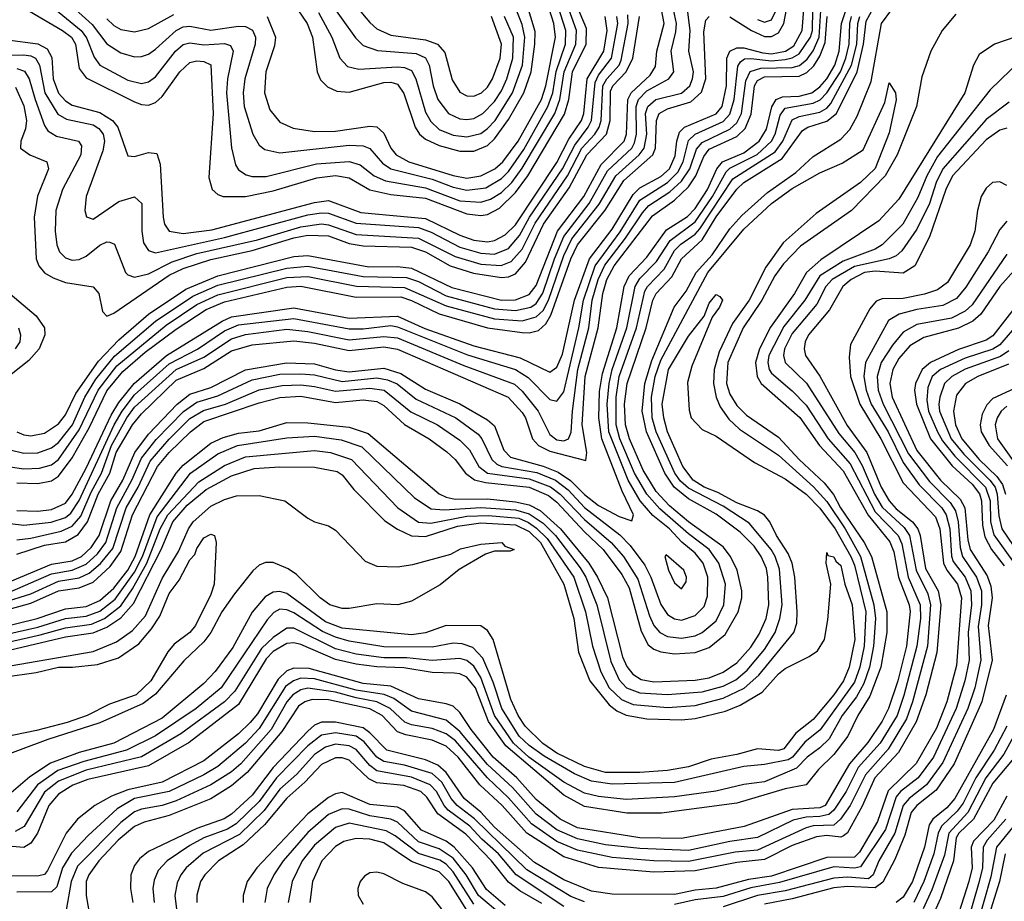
# Model space of a CAD drawing. Header units: inches. Extents: x 501365 to 657855, y 482276 to 547543.
# Tile 195 of 256: x 550578 to 553423, y 526973 to 529521. Entities that reach past the tile are written whole.
import ezdxf

# ---------------------------------------------------------------- set-up
doc = ezdxf.new("R2010")
doc.units = ezdxf.units.IN
doc.header["$MEASUREMENT"] = 0
doc.layers.add('A5552', color=7, linetype='Continuous')

msp = doc.modelspace()

# ---------------------------------------------------------------- linework, layer by layer
at = {"layer": 'A5552', "color": 5}
for points, elevation in [([(551454.2, 529674.2), (551590, 529513.1), (551610, 529494.9), (551650, 529476.1), (551750, 529462.8), (551784.8, 529450), (551806.3, 529426.3), (551827.2, 529347.2), (551850, 529311.9), (551870, 529301.2), (551890, 529300.1), (551912.5, 529310), (551930, 529325.8), (551944.4, 529350), (551966.3, 529410), (551969.7, 529450), (551940.9, 529530)], 2680), ([(550550, 528278.2), (550590, 528268), (550630, 528269.3), (550670, 528284), (550690, 528299.4), (550730.3, 528350), (550766.1, 528430), (550798.3, 528481.7), (550851.8, 528548.2), (550970.4, 528650), (551078.1, 528721.9), (551150, 528753.4), (551350, 528803.2), (551410, 528808.7), (551570, 528779.1), (551695.6, 528775.7), (551730, 528764.1), (551810, 528723.1), (551950, 528685.1), (552010, 528680.3), (552054.8, 528690), (552070, 528700.5), (552089.5, 528730.5), (552123, 528830), (552150, 528894), (552223.6, 528990), (552276.3, 529083.7), (552346.1, 529150), (552354.7, 529165.3), (552360.5, 529190), (552358.9, 529270), (552365.5, 529290), (552390, 529314.9), (552453.4, 529350), (552468.1, 529370), (552460.3, 529430), (552474, 529486), (552475.2, 529510), (552455, 529605)], 2360), ([(550606, 529546), (550702, 529490), (550727.5, 529470), (550739.2, 529450), (550750, 529379.5), (550770, 529353.1), (550910, 529283.4), (550930, 529275.4), (550950, 529273.9), (550970, 529281.4), (550990, 529298.5), (551040.6, 529370), (551070, 529396.8), (551090, 529402.2), (551110, 529400.4), (551130, 529390.6), (551136.8, 529250), (551124.5, 529064.5), (551134.5, 529030), (551150, 529015.8), (551165.7, 529010), (551230, 529009.6), (551310, 529026), (551436, 529064), (551490.6, 529070.6), (551530, 529063.7), (551590, 529029.4), (551650, 529015.7), (551750, 529005.2), (551870, 528960.2), (551910, 528955.1), (551930, 528957.5), (551964.2, 528975.8), (552010, 529021.7), (552045.7, 529070), (552152, 529248), (552164.3, 529290), (552175.2, 529370), (552214.4, 529450), (552215.4, 529495.4), (552176.3, 529590)], 2520), ([(550681.6, 529550), (550755.7, 529490), (550771.3, 529468.7), (550792.8, 529412.8), (550809.3, 529390), (550890, 529346.5), (550930, 529336.7), (550950, 529341), (550970, 529355.9), (551028.3, 529430), (551050, 529449.5), (551070, 529454.2), (551110, 529448.1), (551170, 529452.1), (551186.6, 529446.6), (551194.9, 529430), (551178.5, 529350), (551175.3, 529310), (551190.4, 529150.4), (551201.6, 529101.6), (551210, 529087.5), (551232.5, 529072.5), (551250, 529067.7), (551290, 529067.7), (551435.9, 529104.1), (551530, 529111.5), (551561.4, 529101.4), (551602.6, 529070), (551635.2, 529055.2), (551750, 529034.8), (551850, 528997.7), (551910, 528993.6), (551938.2, 529001.8), (551970, 529021.1), (551999.4, 529050), (552030, 529091.5), (552123.7, 529250), (552138.4, 529290), (552151.1, 529370), (552184.9, 529450), (552186.4, 529490), (552150.7, 529590)], 2540), ([(550739.5, 529550), (550787.1, 529507), (550830, 529451.1), (550870, 529424.8), (550910, 529413.8), (550930, 529414.3), (550950, 529421.6), (550970, 529435.9), (551029.6, 529490), (551050, 529500.5), (551070, 529502.4), (551130, 529490.5), (551210, 529502), (551230, 529501), (551250.3, 529490.3), (551259.1, 529470), (551258.5, 529450), (551228.2, 529350), (551223.8, 529310), (551226.7, 529270), (551251.3, 529190), (551270, 529158.1), (551286, 529146), (551330, 529135.7), (551530, 529157.9), (551570, 529156.4), (551590, 529148.3), (551626.5, 529106.5), (551650.1, 529090), (551770, 529059.6), (551830, 529037.3), (551870, 529028.2), (551924.6, 529035.4), (551970, 529061.7), (551990, 529082.4), (552034.4, 529145.6), (552104, 529270), (552117.9, 529310), (552128.4, 529371.6), (552154.6, 529450), (552155.5, 529490), (552124.4, 529590)], 2560), ([(551292.9, 529530), (551316.6, 529470), (551314.6, 529445.4), (551289.2, 529370), (551285.2, 529310), (551300.7, 529260.7), (551330, 529225.1), (551367.9, 529207.9), (551430, 529198.1), (551490, 529199.2), (551590, 529213.4), (551610, 529211.7), (551630, 529192.8), (551650.1, 529150), (551665.9, 529130), (551702.5, 529110), (551830, 529070.9), (551870, 529063.4), (551910, 529069.3), (551950.5, 529089.5), (551973.7, 529110), (552017.9, 529170), (552085.5, 529290), (552098.2, 529330), (552126.4, 529470), (552121.3, 529510), (552096.5, 529590)], 2580), ([(551353, 529593), (551408.7, 529510), (551424, 529470), (551437.2, 529370), (551447.5, 529347.5), (551467.1, 529327.1), (551494.4, 529314.4), (551530, 529311.6), (551630, 529339), (551650, 529340.2), (551670, 529334.2), (551687.8, 529307.8), (551720.1, 529210), (551733.1, 529190), (551750, 529175.9), (551790, 529157), (551850, 529140.9), (551890, 529141.1), (551930, 529157.2), (551950, 529177), (551990, 529232.7), (552034.3, 529310), (552055.4, 529370), (552066.7, 529450), (552066.8, 529486.8), (552042.6, 529570)], 2620), ([(551465.3, 529585.3), (551548.5, 529468.5), (551570, 529446.5), (551611.7, 529431.7), (551723.1, 529423.1), (551750.4, 529410.4), (551761.5, 529390), (551772.6, 529330), (551785.9, 529290), (551817.1, 529250), (551850, 529234.1), (551870, 529232.1), (551890, 529235.4), (551916.4, 529250), (551950, 529284.6), (551970, 529315.5), (551985.1, 529350), (552002.5, 529410), (552004.5, 529470), (551978.9, 529530)], 2660), ([(552710, 529521.3), (552730, 529514), (552750, 529520.3), (552783.9, 529590)], 2340), ([(550510, 527761.7), (550628.2, 527790), (550710, 527818.1), (550770, 527825.1), (550810, 527842.4), (550850, 527877.7), (550890.4, 527930), (550911.5, 527970), (550953.6, 528090), (551029.8, 528210), (551050, 528233.1), (551130, 528296.8), (551166.1, 528313.9), (551210, 528325.7), (551270, 528332.8), (551350, 528356.4), (551410, 528355.7), (551530, 528343.7), (551585, 528325), (551790, 528150.4), (551810, 528140.7), (551835.7, 528135.7), (551930, 528135.8), (552010, 528127.8), (552050, 528118.5), (552082.1, 528102.1), (552140.2, 528050), (552222.8, 527950), (552247.6, 527910), (552276, 527850), (552319.6, 527679.6), (552331.9, 527651.9), (552349.3, 527629.3), (552374, 527614), (552410, 527607.2), (552530, 527612.6), (552570, 527618.5), (552610, 527634.9), (552650, 527662.7), (552690, 527707.4), (552714.9, 527745.1), (552734.5, 527790), (552742.6, 527830), (552739.6, 527910), (552735.3, 527935.3), (552720.4, 527970), (552699.7, 527999.7), (552660, 528040), (552590, 528092.2), (552510, 528135.8), (552468.6, 528170), (552442, 528210), (552388.6, 528330), (552376.8, 528390), (552384.4, 528470), (552404.3, 528535.7), (552469.2, 528690), (552503.2, 528736.8), (552532.6, 528790), (552578.8, 528841.2), (552630, 528916.5), (552664.5, 528955.5), (552738.9, 529021.1), (552820.5, 529079.5), (552870, 529125.8), (552950, 529175.6), (552976.4, 529203.6), (552997.4, 529242.6), (553038, 529342), (553067.5, 529510), (553097.4, 529550)], 2080), ([(550530, 527812.1), (550610, 527834.6), (550690, 527870.6), (550750, 527878.6), (550790, 527895.6), (550839, 527941), (550870, 527983.7), (550904.3, 528090), (550976.1, 528230), (551009.8, 528270.2), (551071.1, 528330), (551110, 528359.5), (551270, 528413.7), (551330, 528428.8), (551390, 528432.8), (551490, 528414.4), (551570, 528421.9), (551610, 528417.2), (551630, 528406.2), (551690, 528350.8), (551761.2, 528310), (551812.5, 528272.5), (551836.6, 528250), (551865.9, 528210), (551891.7, 528191.6), (551923.5, 528183.5), (552049.5, 528169.5), (552106, 528146), (552130, 528127), (552210, 528040.6), (552264.2, 527990), (552318, 527918), (552338.6, 527878.6), (552373.6, 527753.6), (552394, 527714), (552410, 527701.4), (552430, 527694.1), (552470, 527688.3), (552530, 527691.9), (552570, 527706.6), (552615.9, 527744.1), (552653.4, 527810), (552663.9, 527850), (552664.3, 527870), (552650.9, 527930), (552631.2, 527970), (552610, 527997.3), (552510, 528070.1), (552455.7, 528115.7), (552417.3, 528157.3), (552379.1, 528219.1), (552340, 528310), (552327.8, 528350), (552325.8, 528410), (552332.7, 528470), (552388.2, 528630), (552406.9, 528710), (552417, 528730), (552462.2, 528777.8), (552490, 528830.1), (552550, 528884.6), (552590, 528951.5), (552650, 529031.2), (552670, 529050.2), (552780.5, 529119.5), (552839.5, 529200.5), (552855.3, 529210), (552910, 529227.4), (552938.1, 529250), (552997.6, 529370), (553015.7, 529450), (553023.6, 529516.4), (553044.8, 529555.2)], 2120), ([(550550, 527897.1), (550670, 527947.2), (550730, 527957.1), (550756.3, 527970), (550784.8, 527995.2), (550807.7, 528030), (550841.7, 528130), (550876.1, 528190), (550910.6, 528270), (550950, 528323.5), (551033.2, 528410), (551070, 528438.8), (551130, 528458.1), (551230, 528509.3), (551348.8, 528528.8), (551430, 528526.2), (551490, 528509.3), (551530, 528503.5), (551630, 528513.6), (551678.9, 528498.9), (551750, 528453.3), (551850, 528411.1), (551930, 528364.8), (551950, 528347.1), (551976.8, 528276.8), (551996.4, 528256.4), (552090.3, 528230.3), (552133.6, 528213.6), (552169.4, 528189.4), (552210, 528148.5), (552250, 528116.9), (552310, 528085.4), (552347, 528073), (552351.4, 528090), (552318.6, 528158.6), (552260.3, 528310), (552251.6, 528370), (552253.4, 528446.6), (552261.7, 528498.3), (552303.6, 528630), (552324.2, 528750), (552339.1, 528780.9), (552390, 528835.1), (552446.6, 528913.4), (552507.4, 528952.6), (552530, 528975), (552565.6, 529030), (552592, 529090), (552608.6, 529110), (552670, 529135.9), (552714.7, 529170), (552735.7, 529204.3), (552750.6, 529269.4), (552763.6, 529290), (552781.9, 529298.1), (552830, 529300.3), (552866.8, 529310), (552890, 529327.2), (552909.7, 529350.3), (552932.9, 529390), (552946, 529430), (552952.7, 529510), (552965.5, 529550)], 2180), ([(550550, 528064.5), (550590, 528060), (550669, 528069), (550710, 528082.7), (550725.6, 528094.4), (550750, 528131.2), (550850.7, 528350), (550873.8, 528390), (550910, 528437.2), (551010, 528526.6), (551091.4, 528568.6), (551170, 528622.1), (551210, 528638.9), (551370, 528657.2), (551530, 528627.5), (551570, 528627.4), (551650, 528636.7), (551670, 528633.4), (551872, 528552), (552010, 528510), (552047.2, 528487.2), (552110, 528422.9), (552130, 528418.3), (552150, 528445.5), (552193.9, 528630), (552207, 528710), (552241, 528810), (552312.4, 528907.6), (552370, 528999.5), (552450, 529050.8), (552479.6, 529080.4), (552494.8, 529110), (552510, 529171.7), (552529.6, 529190.4), (552610, 529226.4), (552630, 529248.2), (552642.5, 529290), (552653.2, 529386.8), (552660.8, 529399.2), (552672.1, 529407.9), (552690, 529409), (552750, 529402.3), (552790, 529405.7), (552810, 529410.3), (552830, 529422.1), (552862.6, 529470), (552868.5, 529490), (552869.6, 529550)], 2260), ([(550550, 528228.5), (550590, 528223.3), (550635.4, 528224.6), (550670, 528234.4), (550690, 528249.6), (550750, 528335.3), (550804.4, 528450), (550859, 528521), (551001.5, 528638.5), (551090, 528697.6), (551150, 528726.2), (551350, 528775.8), (551410, 528778.8), (551551.1, 528751.1), (551690, 528746.9), (551810, 528693.7), (551950, 528656.3), (552030, 528650.3), (552070, 528661.8), (552090, 528680.7), (552106, 528710), (552150, 528839.9), (552172.8, 528887.2), (552252.1, 528987.9), (552300.2, 529070), (552367.9, 529130), (552382.4, 529150), (552389.8, 529190), (552386.4, 529250), (552392.5, 529270), (552415.9, 529290), (552490, 529309), (552513.8, 529330), (552522.3, 529350), (552524.5, 529370), (552511.4, 529430), (552515, 529490), (552507.2, 529550)], 2340), ([(550569.6, 528330), (550590, 528321.6), (550610, 528318.6), (550650, 528326.2), (550690, 528353.1), (550710, 528378.8), (550739.8, 528440.2), (550806, 528534), (550864.4, 528595.6), (550949.7, 528670), (551057.7, 528742.3), (551150, 528780.4), (551370, 528836.2), (551410, 528839.6), (551587, 528807), (551670, 528807.7), (551710, 528802.9), (551826.9, 528746.9), (551970, 528710.5), (552010, 528711.7), (552050, 528727), (552070, 528752.4), (552132.2, 528910), (552207.4, 529010), (552257.7, 529102.3), (552324, 529170), (552331.3, 529190), (552334.6, 529290), (552344.3, 529310), (552399.2, 529360.9), (552414.5, 529385.5), (552418.9, 529430), (552439.7, 529510), (552432.5, 529550)], 2380), ([(550570, 528102.3), (550630, 528100.6), (550670, 528105.5), (550710, 528123.7), (550730, 528149.8), (550770, 528225.3), (550842.2, 528377.8), (550864.9, 528415.1), (550908.3, 528470), (551002.5, 528550), (551162.8, 528650), (551190, 528662.2), (551370, 528688.3), (551530, 528658.6), (551670, 528663.8), (551748.9, 528628.9), (551890, 528578.4), (552024.2, 528544.2), (552110, 528501.9), (552130, 528516.8), (552146.1, 528553.9), (552180.7, 528710), (552224.2, 528830), (552290, 528915.7), (552350, 529015.5), (552370, 529035.2), (552430, 529067.6), (552455.7, 529090), (552472.2, 529127.8), (552476.2, 529170), (552483.8, 529196.2), (552499, 529210), (552590, 529249), (552607.2, 529270), (552619.7, 529330), (552621.4, 529410), (552629.6, 529430.4), (552650, 529440), (552670, 529439.6), (552724.7, 529424.7), (552750, 529422.4), (552790.1, 529429.9), (552814.4, 529445.6), (552838.9, 529490), (552843.8, 529550)], 2280), ([(550570, 528017.7), (550610, 528022.7), (550697.5, 528042.5), (550730, 528057.3), (550754.2, 528085.8), (550784.3, 528155.7), (550813.9, 528210), (550843.5, 528290), (550887.7, 528370), (550910, 528400.7), (551030, 528509.9), (551110, 528545.3), (551190, 528599), (551230, 528611.2), (551350, 528626.1), (551410, 528620), (551530, 528596.2), (551630, 528605.5), (551670, 528601.1), (551861.2, 528521.2), (552007.2, 528467.2), (552030, 528447.7), (552076.1, 528390), (552110, 528322), (552130, 528306.4), (552150, 528304.2), (552163.2, 528310), (552171.4, 528328.6), (552174.7, 528390), (552190.6, 528510), (552221.9, 528630), (552231.9, 528710), (552249, 528770), (552268.7, 528811.3), (552328.6, 528890), (552376.9, 528963.1), (552395.9, 528984.1), (552456.2, 529023.8), (552490, 529054), (552513.7, 529090), (552533.6, 529146.4), (552550, 529166.2), (552630, 529204.3), (552650, 529223), (552663.2, 529250), (552675.9, 529344.1), (552688.6, 529371.4), (552719.1, 529380.9), (552810, 529382.6), (552831, 529389), (552853.5, 529406.5), (552870, 529430.8), (552887.5, 529470), (552892.7, 529547.3)], 2240), ([(551441.5, 529541.4), (551479.5, 529470), (551503, 529410), (551525.4, 529385.4), (551557.6, 529377.6), (551670, 529384.8), (551690, 529382.6), (551710, 529373.7), (551722.4, 529350), (551750, 529253.4), (551766.3, 529226.3), (551790, 529203.8), (551830, 529187), (551870, 529182.6), (551910, 529191.8), (551930, 529206.6), (551951.3, 529230), (552001.9, 529310), (552030.3, 529390), (552037.7, 529470), (552030, 529506.6), (552012.1, 529550)], 2640), ([(552630, 529528.8), (552692, 529490), (552730, 529472.7), (552750, 529472.2), (552770, 529482.6), (552786, 529510), (552793.6, 529550)], 2320), ([(553283.1, 529536.9), (553243.4, 529490), (553210.1, 529430), (553184.2, 529355.8), (553168.7, 529270), (553113.2, 529130), (553078.3, 529070), (552980.8, 528970), (552833.5, 528866.5), (552784.4, 528815.6), (552759.3, 528780.7), (552721.7, 528710), (552667.8, 528630), (552624.3, 528530), (552619.9, 528470), (552630, 528439.2), (552650, 528406.1), (552678, 528378), (552770, 528314.8), (552830, 528250), (552902.3, 528182.3), (552929.2, 528149.2), (552949.3, 528110), (553017.4, 528010), (553039, 527970), (553083.2, 527810), (553083.4, 527750), (553065.6, 527650), (553033.8, 527566.2), (552999.4, 527510), (552970.4, 527450), (552930, 527397.7), (552885.9, 527354.1), (552850, 527310), (552790, 527297.9), (552650, 527256.6), (552432.6, 527227.4), (552332.4, 527227.6), (552210, 527246.9), (552150, 527279.5), (551982.8, 527422.8), (551932.8, 527492.8), (551895.2, 527590), (551870, 527621.1), (551850, 527630.7), (551832.8, 527632.8), (551770, 527633.9), (551687.9, 527647.9), (551610, 527650.7), (551550, 527658.2), (551490, 527672.3), (551390, 527715.1), (551370, 527719.9), (551350, 527717.7), (551310, 527695.1), (551290, 527673.9), (551210, 527542), (551067.9, 527432.1), (550950, 527364.7), (550774.9, 527325.1), (550731.7, 527308.3), (550690, 527282.4), (550662.5, 527250), (550629.6, 527170), (550610, 527141.4), (550590, 527128.4), (550410, 527143.6)], 2080), ([(550530, 527836.6), (550610, 527861.9), (550690, 527898.7), (550750, 527907.7), (550778.6, 527921.4), (550811.1, 527948.9), (550847.2, 527992.8), (550885.9, 528110), (550920, 528170), (550954.9, 528245.1), (551010, 528308.5), (551070, 528368.1), (551108.6, 528391.4), (551172.5, 528410), (551270, 528451.4), (551336, 528464), (551390, 528465.4), (551430, 528461.2), (551490, 528447.1), (551590, 528456), (551630.7, 528450.7), (551707.9, 528387.9), (551785.2, 528350), (551850, 528306.1), (551877.5, 528277.5), (551904.9, 528230), (551930, 528210.3), (552050, 528193.6), (552111.1, 528171.1), (552139.5, 528150), (552210, 528076.3), (552286.7, 528010), (552322.1, 527970), (552364.2, 527904.2), (552397.9, 527797.9), (552410.4, 527770.4), (552427.3, 527750), (552450, 527738.5), (552490, 527733.5), (552530, 527740.3), (552550, 527749.5), (552590, 527783.7), (552612.7, 527830), (552617.5, 527890), (552598.1, 527950), (552570.4, 527990), (552510, 528035), (552427.1, 528107.1), (552390, 528150), (552354.6, 528210), (552312, 528310), (552301.6, 528350), (552301.4, 528430), (552310.2, 528490), (552360, 528630), (552384, 528736), (552391.6, 528750), (552440.3, 528799.7), (552470, 528853.5), (552488.2, 528871.8), (552530, 528901.4), (552543.2, 528916.8), (552638.6, 529061.4), (552760.5, 529139.5), (552782.6, 529170), (552810, 529231.9), (552830, 529240.8), (552890, 529253.8), (552910, 529264.9), (552921.7, 529278.3), (552981.5, 529390), (552996.2, 529450), (552999.5, 529510), (553005.6, 529530)], 2140), ([(550530, 529418.2), (550590, 529419.2), (550610, 529416.9), (550623.4, 529410), (550635.6, 529390), (550650.6, 529310), (550688, 529248), (550713.1, 529233.1), (550790, 529217), (550806.8, 529206.8), (550819.5, 529190), (550822.6, 529170), (550818, 529142), (550769.6, 529010), (550766, 528970), (550771.1, 528951.1), (550790, 528944.4), (550864.8, 528995.2), (550910, 529008.8), (550930.8, 528990), (550930.7, 528910), (550936, 528876), (550950, 528853.9), (550970, 528847), (551170, 528891.5), (551410, 528956.6), (551450, 528962.9), (551470, 528961.4), (551550, 528932.8), (551730, 528920), (551766.7, 528906.7), (551850, 528863.9), (551910, 528846), (551950, 528843.7), (551990, 528859.8), (552022.3, 528897.7), (552050.5, 528950), (552146.3, 529090), (552181.4, 529158.6), (552220.4, 529210), (552229.8, 529230), (552240.4, 529339.6), (552250, 529360.8), (552287.5, 529410), (552306, 529510), (552303.7, 529530)], 2460), ([(550543.2, 529463.2), (550630, 529451.1), (550656.9, 529436.9), (550671.3, 529411.3), (550674.4, 529350), (550690, 529308.2), (550710, 529286.4), (550730, 529274.2), (550810, 529252.5), (550846.3, 529230), (550861.8, 529210), (550890, 529127.6), (550910, 529125.1), (550950, 529137.3), (550974, 529134), (550983.9, 529103.9), (550992.6, 528950), (550996.7, 528930), (551010.1, 528910.1), (551050, 528903.2), (551133.4, 528913.4), (551430, 528993), (551470, 528998.1), (551563.3, 528963.3), (551750, 528946.1), (551850, 528898.2), (551890, 528883.8), (551930, 528879), (551950, 528882.8), (551981, 528899), (552010, 528928.3), (552130, 529107.8), (552164.5, 529175.5), (552201.1, 529230), (552208.1, 529250), (552217.7, 529350), (552265.2, 529430), (552275.5, 529490), (552269.1, 529530)], 2480), ([(550550, 527867.3), (550670, 527919.5), (550730, 527930.2), (550770, 527947.4), (550802.9, 527977.1), (550826.8, 528010), (550858.9, 528110), (550901.9, 528190), (550930, 528253.8), (550972.2, 528307.8), (551051, 528389), (551090, 528415.8), (551150, 528433.9), (551250, 528480.4), (551330, 528496.2), (551390, 528497.6), (551430, 528494.2), (551510, 528475.3), (551610, 528485.6), (551640.3, 528480.3), (551668.3, 528468.3), (551723.9, 528423.9), (551837.7, 528370), (551903, 528323), (551913.4, 528310), (551942, 528250), (551956.9, 528236.9), (551970.8, 528230), (552072.1, 528212.1), (552126, 528190), (552162.2, 528162.2), (552210, 528110.8), (552311.8, 528031.8), (552341.6, 528001.6), (552384.2, 527944.2), (552401.8, 527910), (552430, 527831.3), (552450, 527802.3), (552470, 527789.1), (552490, 527786), (552530, 527798.6), (552555.1, 527824.9), (552565.1, 527854.9), (552566.2, 527910), (552552.3, 527950), (552530, 527979.3), (552491.2, 528011.2), (552455.8, 528050), (552407.7, 528087.7), (552370.8, 528130.8), (552335.6, 528190), (552279.7, 528330), (552275.6, 528410), (552281, 528470), (552289.8, 528510.2), (552331.7, 528630), (552356.3, 528750), (552370, 528773.2), (552418, 528822), (552457.3, 528882.7), (552530, 528936.3), (552579.8, 529010), (552618.8, 529081.2), (552630, 529091.5), (552708.5, 529131.5), (552750, 529169.8), (552760.9, 529190), (552775, 529245), (552790, 529265.4), (552870, 529279.3), (552890.4, 529289.6), (552910, 529310), (552949, 529370), (552964.6, 529410), (552974.3, 529450), (552976.4, 529510), (552981.6, 529530)], 2160), ([(550565.6, 529325.6), (550590, 529272.1), (550597.3, 529230), (550594.5, 529205.5), (550581.2, 529170), (550580.5, 529150), (550606.9, 529130), (550656.8, 529110), (550661.5, 529090), (550629.2, 529010.8), (550620.2, 528950), (550625.6, 528830), (550632.9, 528810), (550650, 528789.7), (550674.5, 528774.5), (550710, 528761.6), (550790, 528748.7), (550806.4, 528730), (550817.5, 528677.5), (550830, 528664.2), (550850, 528673), (551010, 528782.2), (551050, 528802.2), (551130, 528828.3), (551250, 528853.5), (551370, 528890.6), (551410, 528897.9), (551470, 528896.3), (551530, 528874.4), (551570, 528867.2), (551710, 528864), (551750, 528850.5), (551821.5, 528810), (551888.7, 528788.7), (551970, 528775.5), (551990, 528777.9), (552010, 528786.8), (552039.8, 528820.2), (552091.5, 528930), (552165.4, 529034.6), (552216.9, 529130), (552273.5, 529190), (552284.1, 529230), (552285.3, 529314.7), (552291.8, 529330), (552330.6, 529370), (552349.5, 529410), (552368.6, 529530)], 2420), ([(550570, 529379.5), (550592.1, 529372.1), (550605.2, 529350), (550622.4, 529290), (550650, 529215), (550659.7, 529199.7), (550684, 529184), (550748.3, 529170), (550756.5, 529156.5), (550755, 529130), (550701.7, 529030), (550682.1, 528970), (550680.4, 528910), (550685.4, 528870), (550692.8, 528850), (550710, 528832.3), (550730, 528826.2), (550750, 528828.1), (550770, 528837.7), (550810, 528869), (550830, 528878.7), (550838, 528878), (550851.8, 528871.8), (550884, 528790), (550890, 528783.2), (550910, 528776.5), (550950, 528786.7), (551019, 528821), (551090, 528845.1), (551265.1, 528885.1), (551390, 528922.2), (551450, 528930.7), (551470, 528928), (551550, 528900.4), (551730, 528889.7), (551836.6, 528836.6), (551910, 528814.3), (551969.2, 528810.8), (551997.6, 528822.4), (552030, 528858.1), (552067.2, 528932.8), (552160.4, 529070), (552202.5, 529150), (552239.7, 529190), (552252.2, 529210), (552257.9, 529230), (552263, 529330), (552273.9, 529350), (552309.8, 529390), (552316, 529404), (552336.1, 529510), (552334.8, 529534.8)], 2440), ([(550570, 527976.2), (550650, 528002), (550710, 528012.4), (550746.6, 528033.4), (550773.5, 528070), (550804.3, 528150), (550838.2, 528210), (550857.1, 528270), (550904.3, 528350), (550930, 528382.1), (551030, 528478.8), (551110, 528512.5), (551190, 528564), (551250, 528581.5), (551370, 528592.8), (551430, 528586.4), (551530, 528564.8), (551630, 528575.4), (551670, 528568.7), (551989.7, 528430), (552030, 528385.5), (552039.4, 528370), (552059.1, 528310), (552076.5, 528290), (552110, 528274.4), (552213.4, 528246.6), (552216.7, 528270), (552202.6, 528350), (552211.3, 528490), (552249.6, 528630), (552262.3, 528730), (552274.4, 528770), (552295.4, 528810), (552406.2, 528953.8), (552470, 528999.1), (552510, 529037.8), (552531.3, 529070), (552554.1, 529125.9), (552570, 529146.7), (552650, 529183.4), (552673.9, 529206.1), (552691.7, 529248.3), (552701.2, 529330), (552710, 529345.6), (552730, 529355.7), (552830, 529358), (552852.1, 529367.9), (552872.7, 529387.3), (552890, 529415.9), (552904.9, 529455.1), (552910.8, 529530)], 2220), ([(550570, 528182.3), (550630, 528180.7), (550670, 528188.1), (550690, 528202), (550730, 528254.6), (550778.4, 528341.6), (550830, 528448.5), (550875.9, 528504.1), (550940.3, 528559.7), (551030, 528627), (551116.8, 528683.2), (551170, 528705.8), (551350, 528747.7), (551390, 528750.5), (551550, 528719.3), (551679.6, 528719.6), (551710, 528709.6), (551790, 528671.2), (551930, 528630.2), (552030, 528616.9), (552050, 528616.2), (552077.2, 528622.8), (552098.2, 528641.8), (552113, 528667), (552169.9, 528830), (552189.5, 528870.5), (552269.7, 528970.3), (552323.5, 529056.5), (552407.3, 529130), (552415.4, 529150), (552417.8, 529230), (552425.8, 529250), (552450, 529263.8), (552516.6, 529283.4), (552548.1, 529311.9), (552560.2, 529350), (552554.5, 529485.5), (552560.7, 529519.3), (552570.2, 529529.8)], 2320), ([(550830, 529523.4), (550850, 529504.4), (550870, 529493), (550910, 529485.9), (550950, 529495.9), (551023.8, 529536.2)], 2580), ([(553490, 529482.7), (553394.7, 529450), (553350, 529419.9), (553333.8, 529390), (553308.4, 529310), (553117.9, 529002.1), (553060, 528940), (552892.6, 528827.4), (552851.2, 528790), (552816.6, 528730), (552747.3, 528632.7), (552715.5, 528570), (552703.9, 528530), (552708.2, 528490), (552719.9, 528470), (552831.7, 528371.7), (552889, 528290), (552956.8, 528216.8), (553029.2, 528089.2), (553092.3, 528012.3), (553103.1, 527983.1), (553116.7, 527910), (553147.8, 527830), (553151.1, 527811.1), (553140.2, 527710), (553114.8, 527610), (553088.5, 527530), (553070, 527493.6), (553028.1, 527431.9), (552975.1, 527370), (552904.8, 527250), (552890, 527242.9), (552810, 527238), (552671, 527189), (552490, 527154.7), (552370, 527157), (552190, 527185.6), (552139.8, 527210), (552070, 527267.5), (552014.4, 527330), (551946.1, 527390), (551882.3, 527470), (551850, 527518.3), (551830, 527536.7), (551810, 527544.1), (551730, 527558.3), (551650, 527595.2), (551570, 527602.1), (551414, 527646), (551370, 527647.3), (551350, 527639), (551324.7, 527615.3), (551264.8, 527515.2), (551244.2, 527490), (551210, 527457), (551110, 527378.7), (550990, 527317.3), (550890, 527295.6), (550843.5, 527276.5), (550795.3, 527250), (550744.9, 527210), (550711.8, 527170), (550658.3, 527061.7), (550649.4, 527050.6), (550633.1, 527046.9), (550550, 527046.2)], 2120), ([(553470, 529404.4), (553381.4, 529318.6), (553230, 529125.7), (553198.7, 529070), (553172.6, 529007.4), (553129.1, 528930), (553070.1, 528870), (553050, 528857.4), (552957, 528823), (552890, 528780.7), (552846.3, 528710), (552785.6, 528634.4), (552742.8, 528550), (552739.4, 528530), (552743.1, 528510), (552750, 528499.2), (552810, 528448.2), (552850, 528407.4), (552913.5, 528310), (552977.3, 528237.3), (553050, 528098.4), (553115.6, 528030), (553126.2, 528006.2), (553145.4, 527910), (553179.2, 527830), (553180.4, 527790), (553169.6, 527710), (553132.4, 527567.6), (553112.9, 527510), (553064.1, 527430), (553000.5, 527359.5), (552965.6, 527290), (552930, 527236.9), (552915.9, 527224.1), (552890, 527217.7), (552850, 527216.4), (552812.8, 527207.2), (552710, 527157.8), (552630, 527146.2), (552510, 527119.9), (552370, 527125.6), (552270, 527136.7), (552190, 527153.5), (552130, 527180), (552070, 527225.3), (552001.6, 527301.6), (551930, 527368.4), (551850, 527464.2), (551810, 527496.8), (551710, 527522.9), (551658.9, 527558.9), (551631, 527571), (551550, 527583), (551430, 527615.6), (551390, 527617.9), (551369.3, 527610.7), (551346.4, 527593.6), (551270, 527472.9), (551230, 527430.2), (551150, 527362.9), (551110, 527338.2), (551010, 527290.3), (550910, 527270), (550859.4, 527240.6), (550776.3, 527163.7), (550728.1, 527111.9), (550701.8, 527070), (550685, 527015), (550670, 527000.2), (550570, 526999.8)], 2140), ([(550450, 527724.8), (550630, 527765.8), (550710, 527790.6), (550770, 527797.5), (550810, 527811.4), (550853.8, 527846.2), (550910, 527923.9), (550932.4, 527970), (550975.5, 528084.5), (551071.8, 528210), (551150, 528266.1), (551207.4, 528290), (551350, 528312.3), (551430, 528317.2), (551506.7, 528306.7), (551566.2, 528286.2), (551719, 528139), (551767, 528107), (551804.3, 528104.3), (551910, 528111.5), (552010, 528104.3), (552050, 528092.7), (552090, 528066), (552125.7, 528030), (552197.2, 527937.2), (552213.3, 527910), (552245.7, 527830), (552285.8, 527665.8), (552310, 527613.4), (552330.9, 527590), (552370, 527575.1), (552449.4, 527570.6), (552550, 527578.4), (552610, 527594.5), (552646.7, 527613.3), (552679.3, 527640.7), (552730, 527701.2), (552760.6, 527750), (552774.1, 527790), (552780.7, 527830), (552772.8, 527932.8), (552761, 527970), (552749, 527990), (552685.8, 528065.8), (552610, 528115), (552510, 528166.6), (552486.9, 528186.9), (552470.4, 528210), (552416.7, 528330), (552405.3, 528370), (552403.8, 528430), (552413.8, 528490), (552430, 528537.1), (552566.2, 528790), (552670, 528915.5), (552750.3, 528990), (552810, 529033), (552890, 529078.7), (552953.8, 529106.2), (553014.7, 529145.3), (553077.9, 529282.1), (553090, 529338), (553108, 529310), (553110, 529289.2), (553090, 529194.3), (553050, 529090.7), (553007.3, 529050), (552878.8, 528961.2), (552783.6, 528876.4), (552733.9, 528806.1), (552685.6, 528710), (552637.5, 528642.5), (552598.6, 528561.4), (552584.8, 528510), (552582.5, 528470), (552590.6, 528430.5), (552602.1, 528402.1), (552626.4, 528366.4), (552657.6, 528337.6), (552770, 528262.2), (552871, 528171), (552910, 528128.5), (552962.6, 528050), (553007.6, 527970), (553046.2, 527830), (553051, 527790), (553044.6, 527710), (553033.1, 527650), (553017.2, 527602.8), (552995.8, 527564.2), (552954.7, 527510), (552917, 527443), (552890, 527416.3), (552852.7, 527390), (552822.1, 527357.9), (552730, 527318.1), (552670, 527310.6), (552588.8, 527291.2), (552470, 527274.8), (552330, 527267.5), (552250, 527275.8), (552210, 527285.4), (552150, 527317.6), (552049.3, 527390), (552004.2, 527430), (551950.1, 527510), (551910, 527619.8), (551890, 527652.2), (551870, 527668.9), (551850, 527674.8), (551770, 527668.9), (551696.4, 527676.4), (551630, 527676.7), (551550, 527687.3), (551490, 527702.5), (551370, 527762.9), (551350, 527762.3), (551310, 527735.3), (551276.5, 527703.5), (551199.4, 527580.6), (551169.8, 527550), (551043.3, 527456.7), (550930, 527390.2), (550770, 527352.1), (550690, 527320.4), (550650, 527288.7), (550591, 527189), (550565.3, 527174.7)], 2060), ([(553437, 529283), (553370, 529232.2), (553244.9, 529090), (553225.6, 529050), (553206.3, 528990), (553170, 528915.9), (553126.7, 528853.3), (553110, 528838.6), (553090.2, 528830), (552990, 528808), (552925.7, 528770), (552907.2, 528750), (552880.8, 528699.2), (552810, 528613.9), (552788, 528570), (552784.9, 528550), (552789.9, 528529.9), (552850.8, 528470.8), (552944.9, 528324.9), (552991.1, 528270), (553012.4, 528232.4), (553047.8, 528150), (553070, 528112.3), (553133.4, 528053.4), (553148.9, 528030), (553168.1, 527930), (553201.3, 527861.3), (553209.9, 527830), (553200.3, 527710), (553157.7, 527550), (553139.9, 527500.1), (553087.3, 527412.7), (553021.2, 527338.8), (552977.7, 527250), (552949.2, 527210.8), (552930, 527193.5), (552870, 527191.5), (552850, 527185.6), (552710, 527121), (552645, 527115), (552510, 527088.2), (552410, 527090.5), (552290, 527099.9), (552190, 527120.6), (552130, 527145.6), (552057, 527197), (551990, 527272.2), (551929.7, 527329.7), (551837.1, 527437.1), (551810, 527457.5), (551770, 527472.8), (551710, 527483.1), (551690.6, 527490.6), (551648.5, 527530), (551610, 527549.6), (551550, 527560.7), (551490, 527577.9), (551410, 527588.6), (551390, 527583.9), (551367.6, 527570), (551350, 527549.3), (551304.6, 527470), (551216.8, 527370), (551190, 527346.8), (551130, 527309.4), (551030, 527263.5), (550990, 527249.8), (550930, 527239.8), (550910, 527232), (550870, 527201.3), (550744.9, 527075.1), (550726.7, 527030), (550712.4, 526947.6)], 2160), ([(553430, 529207.6), (553410, 529201.8), (553370, 529173.8), (553273.3, 529070), (553253.4, 529030), (553206.2, 528893.8), (553163.9, 528810), (553130, 528788.5), (553050, 528794), (553018.4, 528790), (552979.9, 528770), (552956.5, 528750), (552918, 528682), (552856.9, 528610), (552847.2, 528590), (552844, 528570), (552848, 528550), (552890, 528490.5), (552968.4, 528348.4), (553025.3, 528270), (553067.2, 528170), (553089.6, 528130), (553110, 528107.6), (553157.4, 528070), (553172.8, 528050), (553179.9, 528030), (553195, 527935), (553231.3, 527870), (553239.1, 527830), (553227.8, 527692.2), (553195.8, 527570), (553168.5, 527491.5), (553116.6, 527403.4), (553048.7, 527330), (553012, 527248), (552970, 527171.4), (552958, 527162), (552950, 527158), (552910, 527162.8), (552880.3, 527159.7), (552810, 527134), (552730, 527094.3), (552650, 527085.2), (552530, 527061), (552410, 527056.9), (552250, 527070.5), (552150, 527101.8), (552043.6, 527170), (551971.8, 527250), (551907.8, 527310), (551844.6, 527390), (551810, 527421.9), (551770, 527439.1), (551693.8, 527453.8), (551670, 527462.6), (551625.2, 527510), (551590, 527529.1), (551470, 527555.1), (551423.4, 527556.6), (551401.5, 527550), (551383.2, 527536.8), (551335.7, 527464.3), (551234.9, 527345.1), (551190, 527306.4), (551130, 527269), (551010, 527221.4), (550937.8, 527202.2), (550910, 527188.9), (550862.5, 527150), (550806.2, 527090), (550777.4, 527050), (550770.3, 527030), (550769.8, 526989.8), (550793.9, 526850)], 2180), ([(553430, 529041.8), (553410, 529052.6), (553388.9, 529050), (553370, 529034.5), (553356, 529010), (553345.3, 528970), (553337.9, 528910), (553323.6, 528870), (553259, 528761), (553230, 528740.1), (553191.9, 528728.1), (553130, 528715.1), (553070, 528714), (553052.6, 528707.4), (553034.4, 528685.6), (552978.2, 528581.8), (552974.6, 528545.4), (552978.2, 528490), (553005.1, 528410), (553066.4, 528310), (553130, 528182.2), (553224, 528084), (553236.2, 528050), (553246.7, 527950), (553256.8, 527930), (553287.9, 527890), (553299.1, 527850), (553285, 527655), (553256.6, 527550), (553227, 527473), (553168.4, 527371.6), (553087.3, 527292.7), (553056.7, 527203.3), (553004.5, 527115.5), (552990, 527100.3), (552910, 527100), (552750, 527045.6), (552683.5, 527036.5), (552590, 527011.3), (552530, 527005.2), (552470, 526992.6), (552290, 526994), (552230, 527002.5), (552150, 527035.1), (552065.1, 527085.1), (551950, 527187.8), (551910, 527231.1), (551862.1, 527270), (551810, 527345), (551786.4, 527366.4), (551750, 527381.9), (551638.5, 527410), (551590, 527460.4), (551570, 527474.4), (551490, 527491), (551450, 527490.7), (551430, 527482), (551410, 527465.2), (551310, 527359.9), (551250, 527279.8), (551190, 527224.9), (551169, 527211), (551090, 527183.6), (550950, 527116.6), (550924.1, 527095.9), (550910, 527076.9), (550899.2, 527050), (550897.8, 527010), (550904.7, 526970)], 2220), ([(553430, 528938.6), (553410, 528914.6), (553376.5, 528850), (553311.6, 528748.4), (553284.5, 528715.5), (553245.4, 528694.6), (553170, 528683.2), (553118.6, 528670), (553088.5, 528651.5), (553021.3, 528530), (553017.2, 528490), (553023.6, 528450), (553038.1, 528410), (553087.2, 528330), (553130, 528241.3), (553177.1, 528177.1), (553241.9, 528110), (553255, 528090), (553265.2, 528050), (553270.3, 527970.3), (553275.1, 527955.1), (553309.5, 527909.5), (553326.4, 527870), (553328.2, 527830), (553318.2, 527750), (553321, 527670), (553309, 527610), (553283.4, 527530), (553218.3, 527390), (553173.5, 527330), (553122.6, 527290), (553110, 527275), (553079.1, 527180.9), (553007.2, 527072.8), (552990, 527069.2), (552930, 527072.3), (552772.9, 527027.1), (552690, 527011.9), (552610, 526986.5), (552530, 526977.6), (552470, 526963.9)], 2240), ([(553430, 528843.6), (553330, 528697.1), (553310, 528678.7), (553270, 528658.2), (553170, 528640.3), (553130, 528617.8), (553099.3, 528580.7), (553066.9, 528530), (553055.3, 528490), (553057.8, 528450), (553072.7, 528410), (553145.9, 528265.9), (553206.3, 528186.3), (553265.8, 528125.8), (553281.2, 528101.2), (553289.6, 528070), (553295.3, 527995.3), (553301.7, 527970), (553342.7, 527910), (553356.5, 527870), (553356.5, 527830), (553347.4, 527767.4), (553354.8, 527670), (553337.1, 527590), (553317.1, 527530), (553245.5, 527374.5), (553198.1, 527310), (553147.7, 527270), (553130.8, 527250), (553106.6, 527170), (553059.8, 527090), (553044.1, 527050), (553030, 527038.5), (552970, 527042.9), (552930, 527040.2), (552790, 527003.4), (552710, 526990.1), (552610, 526956.7)], 2260), ([(553450, 528795.5), (553409.8, 528750.2), (553354.5, 528670), (553332, 528650), (553290, 528629.7), (553190, 528602.7), (553150, 528578.7), (553118.2, 528541.8), (553100.9, 528510), (553091.9, 528470), (553098.6, 528430), (553170, 528276.4), (553238.3, 528190), (553295.6, 528135.6), (553308.7, 528110), (553317.6, 528017.6), (553324.2, 527990), (553373.6, 527913.6), (553383.9, 527883.9), (553387.4, 527850), (553376.4, 527770), (553387.6, 527670), (553357.5, 527550), (553277.4, 527370), (553225.4, 527294.6), (553170, 527250), (553154, 527230), (553135.4, 527164.6), (553106, 527094), (553071.4, 527028.6), (553050, 527011.9), (552970, 527015.7), (552930, 527012.4), (552810, 526979.9), (552730, 526965.2)], 2280), ([(550450, 527700.6), (550637.1, 527742.9), (550710, 527763.8), (550785.7, 527774.3), (550823.5, 527790), (550870, 527827.3), (550904.2, 527875.8), (550945, 527950), (550983.7, 528050), (551006.3, 528090), (551095.1, 528184.9), (551170, 528232.9), (551230, 528257.6), (551430, 528276), (551475.9, 528270), (551536.7, 528250), (551670.5, 528110), (551730, 528068.9), (551765.9, 528065.9), (551870, 528085.7), (551932.3, 528087.7), (552019.9, 528079.9), (552048.1, 528068.1), (552071.6, 528051.6), (552101.8, 528021.8), (552179.1, 527910), (552213, 527810), (552233.3, 527710), (552256.6, 527636.6), (552281.5, 527590), (552316.3, 527556.3), (552350, 527542.1), (552450, 527533.3), (552530, 527539), (552610, 527559.7), (552671.4, 527588.6), (552713.4, 527626.6), (552814.5, 527750), (552823.1, 527776.9), (552824.7, 527810), (552817.6, 527910), (552809.5, 527950), (552798.7, 527978.7), (552764.4, 528030), (552745.7, 528070), (552729.4, 528089.4), (552710, 528101.8), (552650, 528124.8), (552594.7, 528154.7), (552555.2, 528170), (552523.7, 528190), (552493.8, 528230), (552450, 528329.4), (552439, 528370), (552434.2, 528410), (552452.3, 528510), (552510, 528606.7), (552555.8, 528664.2), (552570, 528701.7), (552590, 528726.4), (552601.1, 528721.1), (552608.2, 528710), (552600.2, 528690), (552578.9, 528661.1), (552520, 528520), (552507.1, 528472.9), (552512.2, 528392.2), (552518, 528370), (552550, 528336.5), (552590, 528317.1), (552700.9, 528240.9), (552790, 528194.2), (552850, 528149.6), (552890, 528109.5), (552934, 528050), (552979.7, 527970), (552990, 527944.1), (553022.7, 527810), (553018.2, 527710), (553005.4, 527650), (552990, 527606.1), (552891, 527469), (552846.7, 527433.3), (552810.8, 527389.2), (552797.9, 527382.1), (552730, 527368.4), (552670, 527362.5), (552470, 527316.3), (552290, 527311.3), (552230, 527320.2), (552181.2, 527341.2), (552092.8, 527392.8), (552050, 527423), (552020.9, 527450), (551971.1, 527530), (551946.4, 527606.4), (551915.8, 527675.8), (551886.8, 527706.8), (551856.8, 527716.8), (551830, 527718.8), (551770, 527707.6), (551630, 527708.4), (551530, 527724.5), (551490, 527736.1), (551453.3, 527753.3), (551370, 527807.1), (551350, 527815.6), (551330, 527817.4), (551312.1, 527807.9), (551293, 527787), (551160.1, 527590), (551087.7, 527530), (550970, 527451.2), (550886.8, 527410), (550763.1, 527376.9), (550688.5, 527351.5), (550629.8, 527310), (550570, 527231.9)], 2040), ([(550550, 528728.7), (550625.3, 528665.3), (550649.7, 528630), (550651.1, 528610), (550633.8, 528570), (550604.2, 528535.8), (550530, 528477.2)], 2380), ([(553450, 528685.6), (553390, 528607.5), (553370, 528595.2), (553290, 528567.8), (553209.7, 528530.3), (553185, 528510), (553165.7, 528470), (553163.1, 528450), (553169.1, 528410), (553209.9, 528310), (553271.7, 528231.7), (553330, 528178.5), (553350.9, 528150.9), (553357.2, 528130), (553359.7, 528059.7), (553366.2, 528026.2), (553385.9, 527990), (553422.7, 527942.7)], 2320), ([(550574.5, 528630), (550580.4, 528610), (550578.1, 528590), (550565.2, 528570)], 2360), ([(553469.2, 528650.8), (553410, 528581.2), (553390, 528568.9), (553310, 528543.1), (553238.8, 528510), (553214.4, 528490), (553201.7, 528458.3), (553198.9, 528421.1), (553203.6, 528390), (553229.6, 528329.6), (553243.9, 528303.9), (553279.6, 528259.6), (553368.7, 528170), (553381.6, 528130), (553382.7, 528070), (553392.2, 528032.2), (553450.7, 527950)], 2340), ([(553436.2, 528563.8), (553412, 528548), (553310, 528510.6), (553271.4, 528490), (553249.8, 528470), (553236.5, 528430), (553233.1, 528410), (553235.9, 528390), (553269.4, 528310), (553305.4, 528265.4), (553381.3, 528190), (553395.8, 528170), (553402.5, 528150), (553406.9, 528086.9), (553415.3, 528050), (553482.9, 527950)], 2360), ([(553434.7, 528525.3), (553345.9, 528490), (553310.3, 528469.7), (553284.6, 528435.4), (553275.8, 528390), (553281.6, 528350), (553299.6, 528310), (553350, 528250), (553400.9, 528200.9), (553417.2, 528177.2), (553425.9, 528150)], 2380), ([(553450, 528454.4), (553390, 528426.6), (553372, 528408), (553358.9, 528381.1), (553352.6, 528350), (553356.1, 528330), (553378.6, 528290), (553431.9, 528231.9)], 2420), ([(553430, 528403.8), (553413.9, 528390), (553401.9, 528370), (553396.4, 528350), (553402.8, 528310), (553472.5, 528212.5)], 2440), ([(550461.2, 527678.8), (550710, 527737.3), (550790, 527748.7), (550830, 527765.2), (550870, 527792.1), (550906.7, 527833.3), (550986.7, 527990), (551020.9, 528070), (551061.8, 528118.2), (551116.4, 528163.6), (551190, 528202.7), (551255.8, 528224.2), (551329, 528229), (551430, 528228), (551495.2, 528215.2), (551510, 528205.8), (551543.1, 528163.1), (551633.1, 528073.1), (551670, 528048.1), (551709.7, 528029.7), (551750, 528027.7), (551842.9, 528057.1), (551910, 528066.7), (552010, 528061.3), (552050, 528041.4), (552082.5, 528010), (552150.4, 527890), (552178.8, 527790), (552192.9, 527692.9), (552224.9, 527610), (552280.6, 527540.6), (552303.2, 527523.2), (552330, 527511.4), (552390, 527500.6), (552490, 527497.7), (552530, 527501.3), (552617.1, 527522.9), (552659.6, 527540.4), (552722.9, 527577.1), (552770, 527630.1), (552790, 527646.1), (552859.3, 527680.7), (552882.8, 527697.2), (552902.8, 527730), (552913.2, 527786.8), (552921.6, 527890), (552908.4, 527950), (552910, 527981), (552912.7, 527972.8), (552930, 527968.9), (552936.2, 527956.2), (552950, 527943.8), (552962.4, 527890), (552983.4, 527830), (552990.4, 527730), (552974.3, 527650), (552957.7, 527610), (552930.2, 527570), (552870, 527498.9), (552820.7, 527459.3), (552786, 527414), (552770, 527409.4), (552710, 527414.2), (552650, 527397.2), (552575.6, 527384.3), (552510, 527361.5), (552450, 527351), (552370, 527345.5), (552270, 527345.4), (552210, 527362.5), (552130, 527401), (552089.3, 527429.3), (552038.8, 527478.8), (552017.7, 527510), (551996.7, 527556.7), (551945.6, 527730), (551930, 527755.7), (551910, 527769.6), (551810, 527770.1), (551750, 527748.9), (551710, 527743.2), (551510, 527762.9), (551461.2, 527781.2), (551350, 527862.4), (551330, 527868.4), (551310, 527866.4), (551287.1, 527852.9), (551250, 527808.6), (551193.7, 527706.3), (551143, 527637), (551110, 527602.2), (550990, 527502.7), (550849.6, 527430.4), (550750, 527402.9), (550667.4, 527372.6), (550607, 527333), (550553.8, 527286.2)], 2020), ([(550550, 527653.4), (550790, 527695.1), (550857.4, 527722.6), (550904.1, 527755.9), (550941.6, 527798.4), (550990, 527906.2), (551036.4, 527983.6), (551065.6, 528050), (551079.5, 528070), (551130, 528114.7), (551170, 528134.3), (551204.8, 528144.8), (551270, 528146.3), (551344.1, 528130), (551410, 528080.1), (551430, 528069.5), (551470, 528058.1), (551490, 528046), (551576.5, 527956.5), (551610, 527941.4), (551670, 527939.6), (551713.7, 527946.3), (551823.7, 527976.3), (551851.4, 527991.4), (551910, 528005.2), (551970.5, 528010), (551979.8, 527999.8), (552006.8, 527990), (551994.7, 527985.3), (551950, 527985), (551923.7, 527976.3), (551848.1, 527931.9), (551792.7, 527887.3), (551710, 527840.1), (551670.1, 527829.9), (551610, 527832.4), (551530, 527819.3), (551510, 527819.4), (551474.4, 527830), (551446.4, 527850), (551377.5, 527917.5), (551354, 527934), (551310, 527952.6), (551288.1, 527951.9), (551270, 527944.2), (551251.9, 527928.1), (551198.7, 527861.3), (551162.2, 527810), (551130.6, 527750), (551110, 527722.6), (551052.4, 527667.6), (550970, 527571.3), (550934.9, 527545.1), (550810, 527488.6), (550659.4, 527440.6), (550498.8, 527381.2)], 1980), ([(550530, 527620.8), (550625.2, 527634.8), (550689.7, 527650), (550730.6, 527649.4), (550802.8, 527657.2), (550863.5, 527676.5), (550922.6, 527717.4), (550959.1, 527760.9), (550982.5, 527797.5), (551010, 527863), (551039, 527901), (551070, 527960.2), (551084.3, 527975.7), (551090, 527992.8), (551110, 528023.1), (551130, 528033.7), (551141, 528030), (551145.5, 528010), (551140.2, 527890), (551130, 527859.7), (551085.6, 527770), (551070, 527749.9), (551024, 527716), (551005.9, 527694.1), (550956.6, 527610), (550914.4, 527570), (550837.4, 527542.6), (550772.7, 527510), (550715, 527490), (550626.5, 527466.5), (550490, 527438.6)], 1960), ([(553428.4, 527568.4), (553391.2, 527470), (553280, 527270), (553256.7, 527243.3), (553216.5, 527210), (553205.9, 527194.1), (553192.1, 527130), (553157.1, 527030), (553130, 526984.7), (553110.1, 526970)], 2320), ([(553430, 527479.6), (553393.7, 527410), (553340.1, 527330), (553303.5, 527256.5), (553286.3, 527233.7), (553240.9, 527190), (553231.9, 527170), (553219.5, 527110), (553190.1, 527029.9), (553161, 526970)], 2340), ([(552210, 526971.1), (552170, 526986.7), (552043.6, 527063.6), (551891.9, 527211.9), (551841.7, 527250), (551824.9, 527270), (551797.4, 527317.4), (551770, 527342.3), (551690, 527367), (551630, 527377), (551610, 527389.3), (551573.7, 527433.7), (551550.2, 527450), (551490, 527460.3), (551450, 527452.8), (551410, 527422.6), (551319.9, 527330), (551270, 527261.6), (551203.4, 527196.6), (551178.7, 527181.3), (551110, 527156.2), (551070, 527134.4), (551004.1, 527090), (550978.1, 527061.9), (550966.2, 527033.8), (550963, 527010), (550966.6, 526970)], 2240), ([(553450, 527451.7), (553421.6, 527398.4), (553368.9, 527330), (553317.1, 527230), (553262.2, 527170), (553250, 527106.3), (553213.5, 527006.5), (553188.3, 526951.7)], 2360), ([(552150, 526958.2), (552012.7, 527050), (551961.7, 527110), (551912.8, 527152.8), (551878.3, 527190), (551816.3, 527236.3), (551804.1, 527250), (551782.5, 527290), (551764.3, 527310), (551710, 527332.1), (551610, 527350.3), (551590, 527365.7), (551550, 527411.8), (551530, 527422.5), (551490, 527427), (551461.7, 527418.3), (551430, 527397.5), (551379.1, 527340.9), (551330, 527297.6), (551284, 527236), (551213.4, 527166.6), (551108.1, 527111.9), (551059.3, 527070), (551043.8, 527050), (551033.4, 527026.6), (551026.6, 526990), (551031.3, 526950)], 2260), ([(552087, 526967), (552023.4, 527003.4), (551990, 527028.7), (551940.7, 527090), (551867, 527167), (551785.8, 527225.8), (551754.3, 527274.3), (551737, 527290), (551687.8, 527307.8), (551610, 527315.9), (551586.9, 527326.9), (551530, 527380.8), (551510, 527387.9), (551490, 527387.5), (551450, 527368.4), (551402.2, 527317.8), (551350, 527271.4), (551285.6, 527194.4), (551223.3, 527136.7), (551152.1, 527090), (551112.8, 527050), (551100.6, 527030), (551089.5, 526990.5), (551089.4, 526970)], 2280), ([(553450, 527387.1), (553390, 527314.7), (553333.6, 527210), (553291.1, 527170), (553283.8, 527156.2), (553275.8, 527090), (553238.6, 526981.4), (553207.2, 526912.8)], 2380), ([(551980.5, 526960.5), (551927.1, 527007.1), (551885.9, 527070), (551833.4, 527130), (551810, 527147.1), (551738.9, 527178.9), (551690, 527234.8), (551670, 527245.4), (551590, 527253.1), (551510, 527287.2), (551490, 527283.9), (551470, 527272.7), (551410, 527226.2), (551263.1, 527070), (551235.2, 527030), (551223.2, 526990), (551223.6, 526970)], 2320), ([(553430, 527276.7), (553392.4, 527207.6), (553333.4, 527146.6), (553327.4, 527130), (553330, 527070), (553320.3, 527030), (553268.7, 526870)], 2420), ([(551972.3, 526932.3), (551903.9, 526990), (551867.8, 527050), (551830, 527098), (551790, 527124.9), (551730, 527145.4), (551670, 527202), (551650, 527210.2), (551590, 527219.9), (551530, 527239.6), (551510, 527240.7), (551470, 527223.6), (551410, 527171.8), (551339.4, 527090), (551312.3, 527050), (551292.8, 527010), (551286.4, 526970)], 2340), ([(553427.3, 527210), (553373.6, 527150), (553361.7, 527130), (553359.7, 527070), (553350.5, 527030), (553309.4, 526890)], 2440), ([(551890, 526964.4), (551830, 527058.6), (551810, 527080), (551791.7, 527091.8), (551730, 527111.1), (551662.5, 527162.5), (551636.8, 527176.8), (551530, 527198.6), (551490, 527186.1), (551430, 527135.6), (551394.1, 527090), (551365.6, 527030), (551353.4, 526970)], 2360), ([(553458.4, 527201.6), (553400, 527130), (553383.6, 527043.6), (553323.4, 526830)], 2460), ([(551870, 526947.3), (551817.9, 527030), (551790, 527058.1), (551710, 527088.3), (551630, 527142.2), (551590, 527152.9), (551550, 527154.7), (551514.1, 527145.9), (551490, 527131.9), (551451.4, 527090), (551423.6, 527030), (551415.9, 526970)], 2380), ([(553424.7, 527110), (553408.6, 527030), (553383.5, 526950), (553366.9, 526866.9), (553364.5, 526830), (553371.3, 526811.3), (553381.5, 526801.5), (553410, 526785.1), (553453.7, 526770)], 2480), ([(551829.5, 526909.5), (551770, 526985.6), (551750, 527000.2), (551685, 527025), (551630, 527052.4), (551610, 527057.1), (551590, 527055.3), (551574.1, 527045.9), (551561.3, 527030), (551555.1, 527010), (551555.7, 526990), (551570, 526965.1)], 2420)]:
    msp.add_lwpolyline(points, dxfattribs=dict(at, elevation=elevation))
at = {"layer": 'A5552', "color": 5, "elevation": 2180}
msp.add_lwpolyline([(552445.8, 527974.2), (552441.6, 527970), (552452.8, 527930), (552470, 527893.8), (552490, 527876.1), (552503.2, 527896.8), (552504.1, 527910), (552497.1, 527930)], close=True, dxfattribs=at)

doc.saveas('drawing.dxf')
